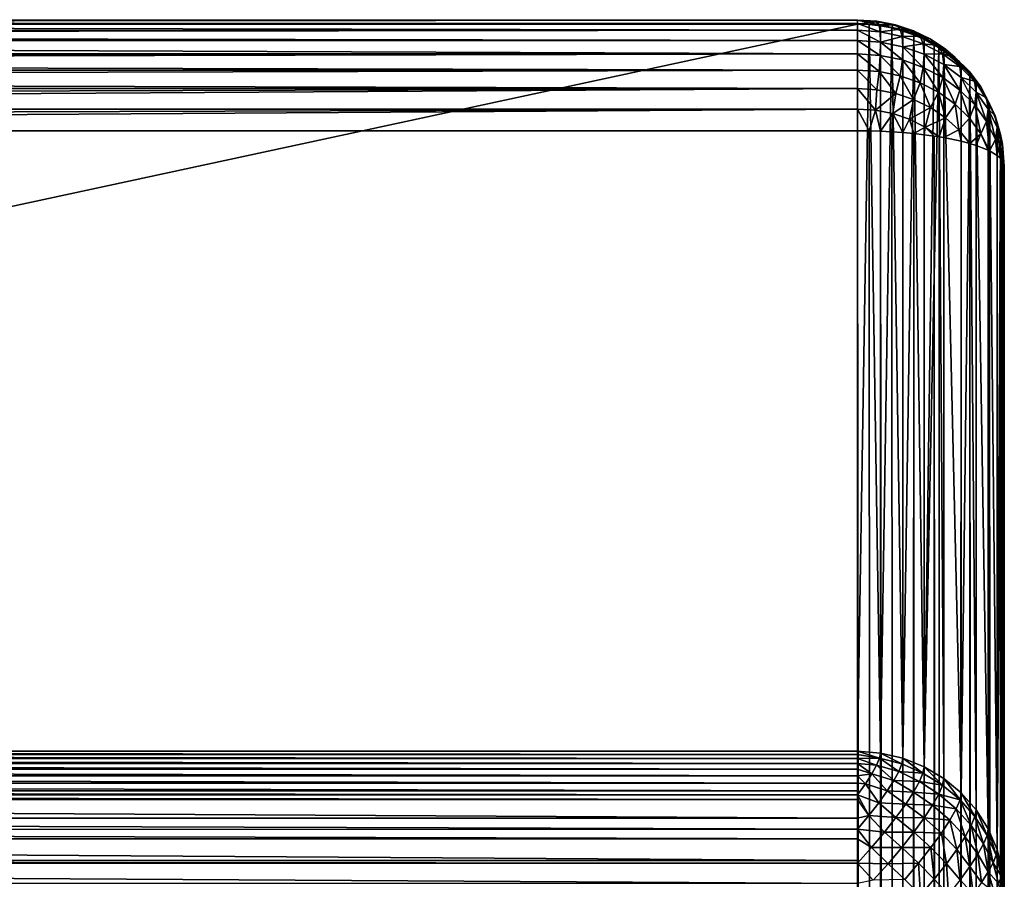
# Model space of a CAD drawing. Extents: x -551 to 551, y -279 to 201.
# Tile 108 of 108: x 538 to 551, y 190 to 201. Entities that reach past the tile are written whole.
import ezdxf

# ---------------------------------------------------------------- set-up
doc = ezdxf.new("R2010")
doc.units = 0
doc.header["$LTSCALE"] = 65.185185
for name, color, linetype in [('108', 7, 'CONTINUOUS'), ('112', 7, 'CONTINUOUS'), ('113', 7, 'CONTINUOUS'), ('136', 7, 'CONTINUOUS'), ('154', 7, 'CONTINUOUS'), ('155', 7, 'CONTINUOUS'), ('157', 7, 'CONTINUOUS'), ('159', 7, 'CONTINUOUS'), ('160', 7, 'CONTINUOUS')]:
    doc.layers.add(name, color=color, linetype=linetype)

msp = doc.modelspace()

# ---------------------------------------------------------------- linework, layer by layer
at = {"layer": '108', "color": 7, "linetype": 'CONTINUOUS'}
for points in [[(548.654, -244.777, 153.03), (549, -240.083, 151.859), (503, 199.947, 42.148), (548.654, -244.777, 153.03)], [(503, 199.947, 42.148), (549, -240.083, 151.859), (549, 199.947, 42.148), (503, 199.947, 42.148)], [(547.623, -249.377, 154.177), (548.654, -244.777, 153.03), (503, 199.947, 42.148), (547.623, -249.377, 154.177)], [(545.928, -253.787, 155.276), (547.623, -249.377, 154.177), (503, 199.947, 42.148), (545.928, -253.787, 155.276)], [(543.603, -257.918, 156.306), (545.928, -253.787, 155.276), (503, 199.947, 42.148), (543.603, -257.918, 156.306)], [(540.695, -261.686, 157.246), (543.603, -257.918, 156.306), (503, 199.947, 42.148), (540.695, -261.686, 157.246)], [(537.265, -265.015, 158.076), (540.695, -261.686, 157.246), (503, 199.947, 42.148), (537.265, -265.015, 158.076)]]:
    msp.add_3dface(points, dxfattribs=at)
at = {"layer": '112', "color": 7, "linetype": 'CONTINUOUS'}
for points in [[(551, 199.463, 40.207), (551, -240.566, 149.919), (551, 167.453, 31.698), (551, 199.463, 40.207)], [(551, 189.544, 0.425), (551, 199.463, 40.207), (551, 167.453, 31.698), (551, 189.544, 0.425)]]:
    msp.add_3dface(points, dxfattribs=at)
at = {"layer": '113', "color": 7, "linetype": 'CONTINUOUS'}
for points in [[(503, 201.403, 39.723), (549, 201.403, 39.723), (503, 191.485, -0.059), (503, 201.403, 39.723)], [(503, 191.485, -0.059), (549, 201.403, 39.723), (549, 191.485, -0.059), (503, 191.485, -0.059)]]:
    msp.add_3dface(points, dxfattribs=at)
at = {"layer": '136', "color": 7, "linetype": 'CONTINUOUS'}
for points in [[(549, 199.947, 42.148), (549, -240.083, 151.859), (549.313, -240.088, 151.835), (549, 199.947, 42.148)], [(549, 199.947, 42.148), (549.313, -240.088, 151.835), (549.157, 199.945, 42.142), (549, 199.947, 42.148)], [(549.157, 199.945, 42.142), (549.313, -240.088, 151.835), (549.313, 199.941, 42.124), (549.157, 199.945, 42.142)], [(549.313, -240.088, 151.835), (549.618, -240.106, 151.764), (549.313, 199.941, 42.124), (549.313, -240.088, 151.835)], [(549.313, 199.941, 42.124), (549.618, -240.106, 151.764), (549.467, 199.933, 42.094), (549.313, 199.941, 42.124)], [(549.467, 199.933, 42.094), (549.618, -240.106, 151.764), (549.618, 199.923, 42.053), (549.467, 199.933, 42.094)], [(549.618, 199.923, 42.053), (549.618, -240.106, 151.764), (549.765, 199.91, 42), (549.618, 199.923, 42.053)], [(549.618, -240.106, 151.764), (549.909, -240.135, 151.647), (549.765, 199.91, 42), (549.618, -240.106, 151.764)], [(549.765, 199.91, 42), (549.909, -240.135, 151.647), (549.908, 199.894, 41.936), (549.765, 199.91, 42)], [(549.908, 199.894, 41.936), (549.909, -240.135, 151.647), (550.045, 199.875, 41.862), (549.908, 199.894, 41.936)], [(549.909, -240.135, 151.647), (550.176, -240.175, 151.488), (550.045, 199.875, 41.862), (549.909, -240.135, 151.647)], [(550.045, 199.875, 41.862), (550.176, -240.175, 151.488), (550.11, 199.865, 41.821), (550.045, 199.875, 41.862)], [(550.11, 199.865, 41.821), (550.176, -240.175, 151.488), (550.176, 199.854, 41.777), (550.11, 199.865, 41.821)], [(550.176, 199.854, 41.777), (550.176, -240.175, 151.488), (550.414, 199.805, 41.579), (550.176, 199.854, 41.777)], [(550.176, -240.175, 151.488), (550.415, -240.224, 151.29), (550.414, 199.805, 41.579), (550.176, -240.175, 151.488)], [(550.414, 199.805, 41.579), (550.415, -240.224, 151.29), (550.532, 199.774, 41.455), (550.414, 199.805, 41.579)], [(550.415, -240.224, 151.29), (550.619, -240.282, 151.058), (550.532, 199.774, 41.455), (550.415, -240.224, 151.29)], [(550.532, 199.774, 41.455), (550.619, -240.282, 151.058), (550.618, 199.747, 41.348), (550.532, 199.774, 41.455)], [(550.618, 199.747, 41.348), (550.619, -240.282, 151.058), (550.782, 199.682, 41.088), (550.618, 199.747, 41.348)], [(550.619, -240.282, 151.058), (550.783, -240.347, 150.798), (550.782, 199.682, 41.088), (550.619, -240.282, 151.058)], [(550.782, 199.682, 41.088), (550.783, -240.347, 150.798), (550.799, 199.674, 41.055), (550.782, 199.682, 41.088)], [(550.783, -240.347, 150.798), (550.903, -240.417, 150.516), (550.799, 199.674, 41.055), (550.783, -240.347, 150.798)], [(550.799, 199.674, 41.055), (550.903, -240.417, 150.516), (550.902, 199.612, 40.807), (550.799, 199.674, 41.055)], [(550.902, 199.612, 40.807), (550.903, -240.417, 150.516), (550.951, 199.57, 40.636), (550.902, 199.612, 40.807)], [(550.903, -240.417, 150.516), (550.976, -240.491, 150.22), (550.951, 199.57, 40.636), (550.903, -240.417, 150.516)], [(550.951, 199.57, 40.636), (550.976, -240.491, 150.22), (550.975, 199.538, 40.511), (550.951, 199.57, 40.636)], [(551, -240.566, 149.919), (551, 199.463, 40.207), (550.975, 199.538, 40.511), (551, -240.566, 149.919)], [(550.976, -240.491, 150.22), (551, -240.566, 149.919), (550.975, 199.538, 40.511), (550.976, -240.491, 150.22)]]:
    msp.add_3dface(points, dxfattribs=at)
at = {"layer": '154', "color": 7, "linetype": 'CONTINUOUS'}
for points in [[(549, 191.485, -0.059), (549, 201.403, 39.723), (549.157, 201.397, 39.725), (549, 191.485, -0.059)], [(549, 191.485, -0.059), (549.157, 201.397, 39.725), (549.31, 191.461, -0.053), (549, 191.485, -0.059)], [(549.157, 201.397, 39.725), (549.313, 201.379, 39.729), (549.31, 191.461, -0.053), (549.157, 201.397, 39.725)], [(549.313, 201.379, 39.729), (549.467, 201.35, 39.737), (549.31, 191.461, -0.053), (549.313, 201.379, 39.729)], [(549.31, 191.461, -0.053), (549.467, 201.35, 39.737), (549.616, 191.39, -0.035), (549.31, 191.461, -0.053)], [(549.467, 201.35, 39.737), (549.618, 201.308, 39.747), (549.616, 191.39, -0.035), (549.467, 201.35, 39.737)], [(549.618, 201.308, 39.747), (549.765, 201.256, 39.76), (549.616, 191.39, -0.035), (549.618, 201.308, 39.747)], [(549.616, 191.39, -0.035), (549.765, 201.256, 39.76), (549.906, 191.274, -0.006), (549.616, 191.39, -0.035)], [(549.765, 201.256, 39.76), (549.908, 201.192, 39.776), (549.906, 191.274, -0.006), (549.765, 201.256, 39.76)], [(549.908, 201.192, 39.776), (550.045, 201.117, 39.795), (549.906, 191.274, -0.006), (549.908, 201.192, 39.776)], [(550.045, 201.117, 39.795), (550.106, 201.08, 39.804), (549.906, 191.274, -0.006), (550.045, 201.117, 39.795)], [(549.906, 191.274, -0.006), (550.106, 201.08, 39.804), (550.174, 191.115, 0.033), (549.906, 191.274, -0.006)], [(550.106, 201.08, 39.804), (550.176, 201.033, 39.816), (550.174, 191.115, 0.033), (550.106, 201.08, 39.804)], [(550.174, 191.115, 0.033), (550.176, 201.033, 39.816), (550.413, 190.917, 0.083), (550.174, 191.115, 0.033)], [(550.176, 201.033, 39.816), (550.414, 200.835, 39.865), (550.413, 190.917, 0.083), (550.176, 201.033, 39.816)], [(550.414, 200.835, 39.865), (550.529, 200.714, 39.895), (550.413, 190.917, 0.083), (550.414, 200.835, 39.865)], [(550.413, 190.917, 0.083), (550.529, 200.714, 39.895), (550.617, 190.685, 0.14), (550.413, 190.917, 0.083)], [(550.529, 200.714, 39.895), (550.618, 200.603, 39.923), (550.617, 190.685, 0.14), (550.529, 200.714, 39.895)], [(550.617, 190.685, 0.14), (550.618, 200.603, 39.923), (550.782, 190.426, 0.205), (550.617, 190.685, 0.14)], [(550.618, 200.603, 39.923), (550.782, 200.344, 39.987), (550.782, 190.426, 0.205), (550.618, 200.603, 39.923)], [(550.782, 200.344, 39.987), (550.797, 200.314, 39.995), (550.782, 190.426, 0.205), (550.782, 200.344, 39.987)], [(550.782, 190.426, 0.205), (550.797, 200.314, 39.995), (550.902, 190.144, 0.275), (550.782, 190.426, 0.205)], [(550.797, 200.314, 39.995), (550.902, 200.062, 40.058), (550.902, 190.144, 0.275), (550.797, 200.314, 39.995)], [(550.902, 200.062, 40.058), (550.95, 199.895, 40.099), (550.902, 190.144, 0.275), (550.902, 200.062, 40.058)], [(550.95, 199.895, 40.099), (550.975, 199.766, 40.131), (550.902, 190.144, 0.275), (550.95, 199.895, 40.099)], [(550.902, 190.144, 0.275), (550.975, 199.766, 40.131), (550.975, 189.848, 0.349), (550.902, 190.144, 0.275)], [(550.975, 199.766, 40.131), (551, 199.464, 40.207), (550.975, 189.848, 0.349), (550.975, 199.766, 40.131)], [(551, 199.464, 40.207), (551, 199.463, 40.207), (550.975, 189.848, 0.349), (551, 199.464, 40.207)], [(551, 199.463, 40.207), (551, 189.544, 0.425), (550.975, 189.848, 0.349), (551, 199.463, 40.207)]]:
    msp.add_3dface(points, dxfattribs=at)
at = {"layer": '155', "color": 7, "linetype": 'CONTINUOUS'}
for points in [[(503, 191.485, -0.059), (549, 191.485, -0.059), (549, 191.441, -0.21), (503, 191.485, -0.059)], [(503, 191.485, -0.059), (549, 191.441, -0.21), (503, 191.441, -0.21), (503, 191.485, -0.059)], [(549, 191.441, -0.21), (549, 191.385, -0.356), (503, 191.441, -0.21), (549, 191.441, -0.21)], [(503, 191.441, -0.21), (549, 191.385, -0.356), (503, 191.385, -0.356), (503, 191.441, -0.21)], [(549, 191.385, -0.356), (549, 191.318, -0.499), (503, 191.385, -0.356), (549, 191.385, -0.356)], [(503, 191.385, -0.356), (549, 191.318, -0.499), (503, 191.318, -0.499), (503, 191.385, -0.356)], [(549, 191.318, -0.499), (549, 191.24, -0.635), (503, 191.318, -0.499), (549, 191.318, -0.499)], [(503, 191.318, -0.499), (549, 191.24, -0.635), (503, 191.24, -0.635), (503, 191.318, -0.499)], [(549, 191.24, -0.635), (549, 191.152, -0.765), (503, 191.24, -0.635), (549, 191.24, -0.635)], [(503, 191.24, -0.635), (549, 191.152, -0.765), (503, 191.152, -0.765), (503, 191.24, -0.635)], [(549, 191.152, -0.765), (549, 191.053, -0.887), (503, 191.152, -0.765), (549, 191.152, -0.765)], [(503, 191.152, -0.765), (549, 191.053, -0.887), (503, 191.053, -0.887), (503, 191.152, -0.765)], [(549, 191.053, -0.887), (549, 190.946, -1.002), (503, 191.053, -0.887), (549, 191.053, -0.887)], [(503, 191.053, -0.887), (549, 190.946, -1.002), (503, 190.946, -1.002), (503, 191.053, -0.887)], [(549, 190.946, -1.002), (549, 190.893, -1.051), (503, 190.946, -1.002), (549, 190.946, -1.002)], [(503, 190.946, -1.002), (549, 190.893, -1.051), (503, 190.889, -1.055), (503, 190.946, -1.002)], [(549, 190.893, -1.051), (549, 190.83, -1.107), (503, 190.889, -1.055), (549, 190.893, -1.051)], [(503, 190.889, -1.055), (549, 190.83, -1.107), (503, 190.83, -1.107), (503, 190.889, -1.055)], [(549, 190.83, -1.107), (549, 190.574, -1.289), (503, 190.83, -1.107), (549, 190.83, -1.107)], [(503, 190.83, -1.107), (549, 190.574, -1.289), (503, 190.574, -1.289), (503, 190.83, -1.107)], [(549, 190.574, -1.289), (549, 190.425, -1.37), (503, 190.574, -1.289), (549, 190.574, -1.289)], [(503, 190.574, -1.289), (549, 190.425, -1.37), (503, 190.421, -1.372), (503, 190.574, -1.289)], [(549, 190.425, -1.37), (549, 190.293, -1.429), (503, 190.421, -1.372), (549, 190.425, -1.37)], [(503, 190.421, -1.372), (549, 190.293, -1.429), (503, 190.293, -1.429), (503, 190.421, -1.372)], [(549, 190.293, -1.429), (549, 189.994, -1.524), (503, 190.293, -1.429), (549, 190.293, -1.429)], [(503, 190.293, -1.429), (549, 189.994, -1.524), (503, 189.994, -1.524), (503, 190.293, -1.429)], [(549, 189.994, -1.524), (549, 189.96, -1.531), (503, 189.994, -1.524), (549, 189.994, -1.524)], [(503, 189.994, -1.524), (549, 189.96, -1.531), (503, 189.957, -1.532), (503, 189.994, -1.524)], [(549, 189.96, -1.531), (549, 189.683, -1.57), (503, 189.957, -1.532), (549, 189.96, -1.531)], [(503, 189.957, -1.532), (549, 189.683, -1.57), (503, 189.683, -1.57), (503, 189.957, -1.532)]]:
    msp.add_3dface(points, dxfattribs=at)
at = {"layer": '157', "color": 7, "linetype": 'CONTINUOUS'}
for points in [[(549, 201.458, 40.344), (549, 201.455, 40.03), (503, 201.462, 40.164), (549, 201.458, 40.344)], [(503, 201.462, 40.164), (549, 201.455, 40.03), (503, 201.455, 40.033), (503, 201.462, 40.164)], [(503, 201.458, 40.347), (549, 201.458, 40.344), (503, 201.462, 40.164), (503, 201.458, 40.347)], [(549, 201.412, 40.655), (549, 201.458, 40.344), (503, 201.42, 40.62), (549, 201.412, 40.655)], [(503, 201.42, 40.62), (549, 201.458, 40.344), (503, 201.458, 40.347), (503, 201.42, 40.62)], [(549, 201.403, 39.723), (503, 201.403, 39.723), (503, 201.455, 40.033), (549, 201.403, 39.723)], [(549, 201.455, 40.03), (549, 201.403, 39.723), (503, 201.455, 40.033), (549, 201.455, 40.03)], [(503, 201.411, 40.657), (549, 201.412, 40.655), (503, 201.42, 40.62), (503, 201.411, 40.657)], [(549, 201.318, 40.955), (549, 201.412, 40.655), (503, 201.411, 40.657), (549, 201.318, 40.955)], [(503, 201.317, 40.956), (549, 201.318, 40.955), (503, 201.411, 40.657), (503, 201.317, 40.956)], [(549, 201.178, 41.236), (549, 201.318, 40.955), (503, 201.26, 41.085), (549, 201.178, 41.236)], [(503, 201.26, 41.085), (549, 201.318, 40.955), (503, 201.317, 40.956), (503, 201.26, 41.085)], [(503, 201.177, 41.237), (549, 201.178, 41.236), (503, 201.26, 41.085), (503, 201.177, 41.237)], [(549, 200.995, 41.492), (549, 201.178, 41.236), (503, 201.177, 41.237), (549, 200.995, 41.492)], [(503, 200.995, 41.493), (549, 200.995, 41.492), (503, 201.177, 41.237), (503, 200.995, 41.493)], [(549, 200.775, 41.716), (549, 200.995, 41.492), (503, 200.889, 41.609), (549, 200.775, 41.716)], [(503, 200.889, 41.609), (549, 200.995, 41.492), (503, 200.943, 41.553), (503, 200.889, 41.609)], [(503, 200.943, 41.553), (549, 200.995, 41.492), (503, 200.995, 41.493), (503, 200.943, 41.553)], [(503, 200.775, 41.717), (549, 200.775, 41.716), (503, 200.889, 41.609), (503, 200.775, 41.717)], [(549, 200.523, 41.903), (549, 200.775, 41.716), (503, 200.652, 41.815), (549, 200.523, 41.903)], [(503, 200.652, 41.815), (549, 200.775, 41.716), (503, 200.775, 41.717), (503, 200.652, 41.815)], [(503, 200.523, 41.903), (549, 200.523, 41.903), (503, 200.652, 41.815), (503, 200.523, 41.903)], [(549, 200.244, 42.048), (549, 200.523, 41.903), (503, 200.244, 42.048), (549, 200.244, 42.048)], [(503, 200.244, 42.048), (549, 200.523, 41.903), (503, 200.386, 41.981), (503, 200.244, 42.048)], [(503, 200.386, 41.981), (549, 200.523, 41.903), (503, 200.523, 41.903), (503, 200.386, 41.981)], [(503, 199.947, 42.148), (549, 199.947, 42.148), (549, 200.244, 42.048), (503, 199.947, 42.148)], [(503, 199.947, 42.148), (549, 200.244, 42.048), (503, 200.097, 42.104), (503, 199.947, 42.148)], [(503, 200.097, 42.104), (549, 200.244, 42.048), (503, 200.244, 42.048), (503, 200.097, 42.104)]]:
    msp.add_3dface(points, dxfattribs=at)
at = {"layer": '159', "color": 7, "linetype": 'CONTINUOUS'}
for points in [[(549, 201.455, 40.03), (549, 201.458, 40.344), (549.261, 201.441, 40.334), (549, 201.455, 40.03)], [(549, 201.458, 40.344), (549, 201.412, 40.655), (549.293, 201.392, 40.643), (549, 201.458, 40.344)], [(549.261, 201.441, 40.334), (549, 201.458, 40.344), (549.293, 201.392, 40.643), (549.261, 201.441, 40.334)], [(549, 201.403, 39.723), (549, 201.455, 40.03), (549.243, 201.439, 40.021), (549, 201.403, 39.723)], [(549.243, 201.439, 40.021), (549, 201.455, 40.03), (549.261, 201.441, 40.334), (549.243, 201.439, 40.021)], [(549.157, 201.397, 39.725), (549, 201.403, 39.723), (549.243, 201.439, 40.021), (549.157, 201.397, 39.725)], [(549, 201.412, 40.655), (549, 201.318, 40.955), (549.308, 201.297, 40.942), (549, 201.412, 40.655)], [(549.293, 201.392, 40.643), (549, 201.412, 40.655), (549.308, 201.297, 40.942), (549.293, 201.392, 40.643)], [(549.313, 201.379, 39.729), (549.157, 201.397, 39.725), (549.243, 201.439, 40.021), (549.313, 201.379, 39.729)], [(549.517, 201.392, 40.305), (549.243, 201.439, 40.021), (549.261, 201.441, 40.334), (549.517, 201.392, 40.305)], [(549.48, 201.393, 39.993), (549.313, 201.379, 39.729), (549.243, 201.439, 40.021), (549.48, 201.393, 39.993)], [(549.48, 201.393, 39.993), (549.243, 201.439, 40.021), (549.517, 201.392, 40.305), (549.48, 201.393, 39.993)], [(549.517, 201.392, 40.305), (549.261, 201.441, 40.334), (549.293, 201.392, 40.643), (549.517, 201.392, 40.305)], [(549.579, 201.334, 40.609), (549.517, 201.392, 40.305), (549.293, 201.392, 40.643), (549.579, 201.334, 40.609)], [(549.579, 201.334, 40.609), (549.293, 201.392, 40.643), (549.308, 201.297, 40.942), (549.579, 201.334, 40.609)], [(549.467, 201.35, 39.737), (549.313, 201.379, 39.729), (549.48, 201.393, 39.993), (549.467, 201.35, 39.737)], [(549.706, 201.316, 39.947), (549.467, 201.35, 39.737), (549.48, 201.393, 39.993), (549.706, 201.316, 39.947)], [(549.618, 201.308, 39.747), (549.467, 201.35, 39.737), (549.706, 201.316, 39.947), (549.618, 201.308, 39.747)], [(549.706, 201.316, 39.947), (549.48, 201.393, 39.993), (549.762, 201.311, 40.256), (549.706, 201.316, 39.947)], [(549.762, 201.311, 40.256), (549.48, 201.393, 39.993), (549.517, 201.392, 40.305), (549.762, 201.311, 40.256)], [(549.762, 201.311, 40.256), (549.517, 201.392, 40.305), (549.579, 201.334, 40.609), (549.762, 201.311, 40.256)], [(549, 201.318, 40.955), (549, 201.178, 41.236), (549.313, 201.157, 41.223), (549, 201.318, 40.955)], [(549.308, 201.297, 40.942), (549, 201.318, 40.955), (549.313, 201.157, 41.223), (549.308, 201.297, 40.942)], [(549.609, 201.235, 40.905), (549.579, 201.334, 40.609), (549.308, 201.297, 40.942), (549.609, 201.235, 40.905)], [(549.609, 201.235, 40.905), (549.308, 201.297, 40.942), (549.313, 201.157, 41.223), (549.609, 201.235, 40.905)], [(549.618, 201.094, 41.186), (549.609, 201.235, 40.905), (549.313, 201.157, 41.223), (549.618, 201.094, 41.186)], [(549.852, 201.239, 40.551), (549.762, 201.311, 40.256), (549.579, 201.334, 40.609), (549.852, 201.239, 40.551)], [(549.852, 201.239, 40.551), (549.579, 201.334, 40.609), (549.609, 201.235, 40.905), (549.852, 201.239, 40.551)], [(549.895, 201.134, 40.845), (549.852, 201.239, 40.551), (549.609, 201.235, 40.905), (549.895, 201.134, 40.845)], [(549.895, 201.134, 40.845), (549.609, 201.235, 40.905), (549.618, 201.094, 41.186), (549.895, 201.134, 40.845)], [(549.765, 201.256, 39.76), (549.618, 201.308, 39.747), (549.706, 201.316, 39.947), (549.765, 201.256, 39.76)], [(549.916, 201.211, 39.884), (549.765, 201.256, 39.76), (549.706, 201.316, 39.947), (549.916, 201.211, 39.884)], [(549.916, 201.211, 39.884), (549.706, 201.316, 39.947), (549.99, 201.2, 40.19), (549.916, 201.211, 39.884)], [(549.99, 201.2, 40.19), (549.706, 201.316, 39.947), (549.762, 201.311, 40.256), (549.99, 201.2, 40.19)], [(549.99, 201.2, 40.19), (549.762, 201.311, 40.256), (549.852, 201.239, 40.551), (549.99, 201.2, 40.19)], [(549.908, 201.192, 39.776), (549.765, 201.256, 39.76), (549.916, 201.211, 39.884), (549.908, 201.192, 39.776)], [(550.103, 201.109, 40.473), (549.99, 201.2, 40.19), (549.852, 201.239, 40.551), (550.103, 201.109, 40.473)], [(550.103, 201.109, 40.473), (549.852, 201.239, 40.551), (549.895, 201.134, 40.845), (550.103, 201.109, 40.473)], [(549, 201.178, 41.236), (549, 200.995, 41.492), (549.309, 200.975, 41.479), (549, 201.178, 41.236)], [(549.313, 201.157, 41.223), (549, 201.178, 41.236), (549.309, 200.975, 41.479), (549.313, 201.157, 41.223)], [(549.61, 200.913, 41.442), (549.313, 201.157, 41.223), (549.309, 200.975, 41.479), (549.61, 200.913, 41.442)], [(549.618, 201.094, 41.186), (549.313, 201.157, 41.223), (549.61, 200.913, 41.442), (549.618, 201.094, 41.186)], [(549.896, 200.811, 41.381), (549.618, 201.094, 41.186), (549.61, 200.913, 41.442), (549.896, 200.811, 41.381)], [(549.908, 200.991, 41.124), (549.895, 201.134, 40.845), (549.618, 201.094, 41.186), (549.908, 200.991, 41.124)], [(549.908, 200.991, 41.124), (549.618, 201.094, 41.186), (549.896, 200.811, 41.381), (549.908, 200.991, 41.124)], [(550.158, 200.996, 40.762), (550.103, 201.109, 40.473), (549.895, 201.134, 40.845), (550.158, 200.996, 40.762)], [(550.158, 200.996, 40.762), (549.895, 201.134, 40.845), (549.908, 200.991, 41.124), (550.158, 200.996, 40.762)], [(550.106, 201.08, 39.804), (549.908, 201.192, 39.776), (549.916, 201.211, 39.884), (550.106, 201.08, 39.804)], [(550.106, 201.08, 39.804), (550.045, 201.117, 39.795), (549.908, 201.192, 39.776), (550.106, 201.08, 39.804)], [(550.106, 201.08, 39.804), (549.916, 201.211, 39.884), (550.197, 201.062, 40.107), (550.106, 201.08, 39.804)], [(550.197, 201.062, 40.107), (549.916, 201.211, 39.884), (549.99, 201.2, 40.19), (550.197, 201.062, 40.107)], [(550.197, 201.062, 40.107), (549.99, 201.2, 40.19), (550.103, 201.109, 40.473), (550.197, 201.062, 40.107)], [(550.329, 200.948, 40.376), (550.197, 201.062, 40.107), (550.103, 201.109, 40.473), (550.329, 200.948, 40.376)], [(550.329, 200.948, 40.376), (550.103, 201.109, 40.473), (550.158, 200.996, 40.762), (550.329, 200.948, 40.376)], [(550.176, 201.033, 39.816), (550.106, 201.08, 39.804), (550.377, 200.899, 40.009), (550.176, 201.033, 39.816)], [(550.377, 200.899, 40.009), (550.106, 201.08, 39.804), (550.197, 201.062, 40.107), (550.377, 200.899, 40.009)], [(549, 200.995, 41.492), (549, 200.775, 41.716), (549.294, 200.756, 41.704), (549, 200.995, 41.492)], [(549.309, 200.975, 41.479), (549, 200.995, 41.492), (549.294, 200.756, 41.704), (549.309, 200.975, 41.479)], [(549.58, 200.698, 41.669), (549.309, 200.975, 41.479), (549.294, 200.756, 41.704), (549.58, 200.698, 41.669)], [(549.61, 200.913, 41.442), (549.309, 200.975, 41.479), (549.58, 200.698, 41.669), (549.61, 200.913, 41.442)], [(550.16, 200.673, 41.298), (549.908, 200.991, 41.124), (549.896, 200.811, 41.381), (550.16, 200.673, 41.298)], [(550.175, 200.851, 41.04), (550.158, 200.996, 40.762), (549.908, 200.991, 41.124), (550.175, 200.851, 41.04)], [(550.175, 200.851, 41.04), (549.908, 200.991, 41.124), (550.16, 200.673, 41.298), (550.175, 200.851, 41.04)], [(550.394, 200.824, 40.658), (550.329, 200.948, 40.376), (550.158, 200.996, 40.762), (550.394, 200.824, 40.658)], [(550.394, 200.824, 40.658), (550.158, 200.996, 40.762), (550.175, 200.851, 41.04), (550.394, 200.824, 40.658)], [(550.414, 200.835, 39.865), (550.176, 201.033, 39.816), (550.377, 200.899, 40.009), (550.414, 200.835, 39.865)], [(550.377, 200.899, 40.009), (550.197, 201.062, 40.107), (550.329, 200.948, 40.376), (550.377, 200.899, 40.009)], [(550.523, 200.758, 40.262), (550.377, 200.899, 40.009), (550.329, 200.948, 40.376), (550.523, 200.758, 40.262)], [(550.523, 200.758, 40.262), (550.329, 200.948, 40.376), (550.394, 200.824, 40.658), (550.523, 200.758, 40.262)], [(549.853, 200.602, 41.612), (549.61, 200.913, 41.442), (549.58, 200.698, 41.669), (549.853, 200.602, 41.612)], [(549.896, 200.811, 41.381), (549.61, 200.913, 41.442), (549.853, 200.602, 41.612), (549.896, 200.811, 41.381)], [(550.105, 200.472, 41.534), (549.896, 200.811, 41.381), (549.853, 200.602, 41.612), (550.105, 200.472, 41.534)], [(550.16, 200.673, 41.298), (549.896, 200.811, 41.381), (550.105, 200.472, 41.534), (550.16, 200.673, 41.298)], [(550.395, 200.501, 41.195), (550.175, 200.851, 41.04), (550.16, 200.673, 41.298), (550.395, 200.501, 41.195)], [(550.414, 200.676, 40.935), (550.394, 200.824, 40.658), (550.175, 200.851, 41.04), (550.414, 200.676, 40.935)], [(550.414, 200.676, 40.935), (550.175, 200.851, 41.04), (550.395, 200.501, 41.195), (550.414, 200.676, 40.935)], [(550.529, 200.714, 39.895), (550.414, 200.835, 39.865), (550.377, 200.899, 40.009), (550.529, 200.714, 39.895)], [(550.529, 200.714, 39.895), (550.377, 200.899, 40.009), (550.523, 200.758, 40.262), (550.529, 200.714, 39.895)], [(550.595, 200.623, 40.537), (550.523, 200.758, 40.262), (550.394, 200.824, 40.658), (550.595, 200.623, 40.537)], [(550.595, 200.623, 40.537), (550.394, 200.824, 40.658), (550.414, 200.676, 40.935), (550.595, 200.623, 40.537)], [(549, 200.775, 41.716), (549, 200.523, 41.903), (549.262, 200.506, 41.893), (549, 200.775, 41.716)], [(549.294, 200.756, 41.704), (549, 200.775, 41.716), (549.262, 200.506, 41.893), (549.294, 200.756, 41.704)], [(549.519, 200.457, 41.863), (549.294, 200.756, 41.704), (549.262, 200.506, 41.893), (549.519, 200.457, 41.863)], [(549.58, 200.698, 41.669), (549.294, 200.756, 41.704), (549.519, 200.457, 41.863), (549.58, 200.698, 41.669)], [(549.764, 200.376, 41.815), (549.58, 200.698, 41.669), (549.519, 200.457, 41.863), (549.764, 200.376, 41.815)], [(549.853, 200.602, 41.612), (549.58, 200.698, 41.669), (549.764, 200.376, 41.815), (549.853, 200.602, 41.612)], [(550.596, 200.299, 41.074), (550.414, 200.676, 40.935), (550.395, 200.501, 41.195), (550.596, 200.299, 41.074)], [(550.618, 200.472, 40.812), (550.595, 200.623, 40.537), (550.414, 200.676, 40.935), (550.618, 200.472, 40.812)], [(550.618, 200.472, 40.812), (550.414, 200.676, 40.935), (550.596, 200.299, 41.074), (550.618, 200.472, 40.812)], [(550.68, 200.545, 40.134), (550.529, 200.714, 39.895), (550.523, 200.758, 40.262), (550.68, 200.545, 40.134)], [(550.68, 200.545, 40.134), (550.523, 200.758, 40.262), (550.595, 200.623, 40.537), (550.68, 200.545, 40.134)], [(550.618, 200.603, 39.923), (550.529, 200.714, 39.895), (550.68, 200.545, 40.134), (550.618, 200.603, 39.923)], [(549.992, 200.264, 41.748), (549.853, 200.602, 41.612), (549.764, 200.376, 41.815), (549.992, 200.264, 41.748)], [(550.105, 200.472, 41.534), (549.853, 200.602, 41.612), (549.992, 200.264, 41.748), (550.105, 200.472, 41.534)], [(550.331, 200.31, 41.436), (550.16, 200.673, 41.298), (550.105, 200.472, 41.534), (550.331, 200.31, 41.436)], [(550.395, 200.501, 41.195), (550.16, 200.673, 41.298), (550.331, 200.31, 41.436), (550.395, 200.501, 41.195)], [(550.757, 200.397, 40.402), (550.68, 200.545, 40.134), (550.595, 200.623, 40.537), (550.757, 200.397, 40.402)], [(550.757, 200.397, 40.402), (550.595, 200.623, 40.537), (550.618, 200.472, 40.812), (550.757, 200.397, 40.402)], [(550.797, 200.314, 39.995), (550.782, 200.344, 39.987), (550.618, 200.603, 39.923), (550.797, 200.314, 39.995)], [(550.797, 200.314, 39.995), (550.618, 200.603, 39.923), (550.68, 200.545, 40.134), (550.797, 200.314, 39.995)], [(550.797, 200.314, 39.995), (550.68, 200.545, 40.134), (550.757, 200.397, 40.402), (550.797, 200.314, 39.995)], [(549, 200.523, 41.903), (549, 200.244, 42.048), (549.244, 200.228, 42.039), (549, 200.523, 41.903)], [(549.262, 200.506, 41.893), (549, 200.523, 41.903), (549.244, 200.228, 42.039), (549.262, 200.506, 41.893)], [(549.519, 200.457, 41.863), (549.262, 200.506, 41.893), (549.244, 200.228, 42.039), (549.519, 200.457, 41.863)], [(549.482, 200.181, 42.01), (549.519, 200.457, 41.863), (549.244, 200.228, 42.039), (549.482, 200.181, 42.01)], [(549.764, 200.376, 41.815), (549.519, 200.457, 41.863), (549.482, 200.181, 42.01), (549.764, 200.376, 41.815)], [(550.199, 200.125, 41.664), (550.105, 200.472, 41.534), (549.992, 200.264, 41.748), (550.199, 200.125, 41.664)], [(550.331, 200.31, 41.436), (550.105, 200.472, 41.534), (550.199, 200.125, 41.664), (550.331, 200.31, 41.436)], [(550.525, 200.12, 41.322), (550.395, 200.501, 41.195), (550.331, 200.31, 41.436), (550.525, 200.12, 41.322)], [(550.596, 200.299, 41.074), (550.395, 200.501, 41.195), (550.525, 200.12, 41.322), (550.596, 200.299, 41.074)], [(550.759, 200.074, 40.938), (550.618, 200.472, 40.812), (550.596, 200.299, 41.074), (550.759, 200.074, 40.938)], [(550.782, 200.242, 40.674), (550.757, 200.397, 40.402), (550.618, 200.472, 40.812), (550.782, 200.242, 40.674)], [(550.782, 200.242, 40.674), (550.618, 200.472, 40.812), (550.759, 200.074, 40.938), (550.782, 200.242, 40.674)], [(549.709, 200.104, 41.964), (549.764, 200.376, 41.815), (549.482, 200.181, 42.01), (549.709, 200.104, 41.964)], [(549.992, 200.264, 41.748), (549.764, 200.376, 41.815), (549.709, 200.104, 41.964), (549.992, 200.264, 41.748)], [(550.38, 199.962, 41.566), (550.331, 200.31, 41.436), (550.199, 200.125, 41.664), (550.38, 199.962, 41.566)], [(550.525, 200.12, 41.322), (550.331, 200.31, 41.436), (550.38, 199.962, 41.566), (550.525, 200.12, 41.322)], [(550.682, 199.907, 41.194), (550.596, 200.299, 41.074), (550.525, 200.12, 41.322), (550.682, 199.907, 41.194)], [(550.759, 200.074, 40.938), (550.596, 200.299, 41.074), (550.682, 199.907, 41.194), (550.759, 200.074, 40.938)], [(550.877, 200.153, 40.255), (550.797, 200.314, 39.995), (550.757, 200.397, 40.402), (550.877, 200.153, 40.255)], [(550.877, 200.153, 40.255), (550.757, 200.397, 40.402), (550.782, 200.242, 40.674), (550.877, 200.153, 40.255)], [(550.902, 200.062, 40.058), (550.797, 200.314, 39.995), (550.877, 200.153, 40.255), (550.902, 200.062, 40.058)], [(549, 199.947, 42.148), (549.157, 199.945, 42.142), (549, 200.244, 42.048), (549, 199.947, 42.148)], [(549, 200.244, 42.048), (549.157, 199.945, 42.142), (549.244, 200.228, 42.039), (549, 200.244, 42.048)], [(549.157, 199.945, 42.142), (549.313, 199.941, 42.124), (549.244, 200.228, 42.039), (549.157, 199.945, 42.142)], [(549.313, 199.941, 42.124), (549.482, 200.181, 42.01), (549.244, 200.228, 42.039), (549.313, 199.941, 42.124)], [(549.313, 199.941, 42.124), (549.467, 199.933, 42.094), (549.482, 200.181, 42.01), (549.313, 199.941, 42.124)], [(549.467, 199.933, 42.094), (549.618, 199.923, 42.053), (549.482, 200.181, 42.01), (549.467, 199.933, 42.094)], [(549.618, 199.923, 42.053), (549.709, 200.104, 41.964), (549.482, 200.181, 42.01), (549.618, 199.923, 42.053)], [(549.92, 199.998, 41.9), (549.992, 200.264, 41.748), (549.709, 200.104, 41.964), (549.92, 199.998, 41.9)], [(550.199, 200.125, 41.664), (549.992, 200.264, 41.748), (549.92, 199.998, 41.9), (550.199, 200.125, 41.664)], [(550.878, 199.829, 40.791), (550.782, 200.242, 40.674), (550.759, 200.074, 40.938), (550.878, 199.829, 40.791)], [(550.902, 199.994, 40.525), (550.877, 200.153, 40.255), (550.782, 200.242, 40.674), (550.902, 199.994, 40.525)], [(550.902, 199.994, 40.525), (550.782, 200.242, 40.674), (550.878, 199.829, 40.791), (550.902, 199.994, 40.525)], [(550.95, 199.895, 40.099), (550.902, 200.062, 40.058), (550.877, 200.153, 40.255), (550.95, 199.895, 40.099)], [(550.95, 199.895, 40.099), (550.877, 200.153, 40.255), (550.902, 199.994, 40.525), (550.95, 199.895, 40.099)], [(549.618, 199.923, 42.053), (549.765, 199.91, 42), (549.709, 200.104, 41.964), (549.618, 199.923, 42.053)], [(549.765, 199.91, 42), (549.92, 199.998, 41.9), (549.709, 200.104, 41.964), (549.765, 199.91, 42)], [(550.11, 199.865, 41.821), (550.199, 200.125, 41.664), (549.92, 199.998, 41.9), (550.11, 199.865, 41.821)], [(550.11, 199.865, 41.821), (550.176, 199.854, 41.777), (550.199, 200.125, 41.664), (550.11, 199.865, 41.821)], [(550.176, 199.854, 41.777), (550.38, 199.962, 41.566), (550.199, 200.125, 41.664), (550.176, 199.854, 41.777)], [(550.532, 199.774, 41.455), (550.525, 200.12, 41.322), (550.38, 199.962, 41.566), (550.532, 199.774, 41.455)], [(550.532, 199.774, 41.455), (550.682, 199.907, 41.194), (550.525, 200.12, 41.322), (550.532, 199.774, 41.455)], [(550.799, 199.674, 41.055), (550.759, 200.074, 40.938), (550.682, 199.907, 41.194), (550.799, 199.674, 41.055)], [(550.799, 199.674, 41.055), (550.878, 199.829, 40.791), (550.759, 200.074, 40.938), (550.799, 199.674, 41.055)], [(549.765, 199.91, 42), (549.908, 199.894, 41.936), (549.92, 199.998, 41.9), (549.765, 199.91, 42)], [(549.908, 199.894, 41.936), (550.045, 199.875, 41.862), (549.92, 199.998, 41.9), (549.908, 199.894, 41.936)], [(550.045, 199.875, 41.862), (550.11, 199.865, 41.821), (549.92, 199.998, 41.9), (550.045, 199.875, 41.862)], [(550.176, 199.854, 41.777), (550.414, 199.805, 41.579), (550.38, 199.962, 41.566), (550.176, 199.854, 41.777)], [(550.414, 199.805, 41.579), (550.532, 199.774, 41.455), (550.38, 199.962, 41.566), (550.414, 199.805, 41.579)], [(550.532, 199.774, 41.455), (550.618, 199.747, 41.348), (550.682, 199.907, 41.194), (550.532, 199.774, 41.455)], [(550.618, 199.747, 41.348), (550.782, 199.682, 41.088), (550.682, 199.907, 41.194), (550.618, 199.747, 41.348)], [(550.782, 199.682, 41.088), (550.799, 199.674, 41.055), (550.682, 199.907, 41.194), (550.782, 199.682, 41.088)], [(550.951, 199.57, 40.636), (550.902, 199.994, 40.525), (550.878, 199.829, 40.791), (550.951, 199.57, 40.636)], [(550.951, 199.57, 40.636), (550.975, 199.733, 40.368), (550.902, 199.994, 40.525), (550.951, 199.57, 40.636)], [(550.975, 199.733, 40.368), (550.95, 199.895, 40.099), (550.902, 199.994, 40.525), (550.975, 199.733, 40.368)], [(550.975, 199.766, 40.131), (550.95, 199.895, 40.099), (550.975, 199.733, 40.368), (550.975, 199.766, 40.131)], [(550.799, 199.674, 41.055), (550.902, 199.612, 40.807), (550.878, 199.829, 40.791), (550.799, 199.674, 41.055)], [(550.902, 199.612, 40.807), (550.951, 199.57, 40.636), (550.878, 199.829, 40.791), (550.902, 199.612, 40.807)], [(551, 199.464, 40.207), (550.975, 199.766, 40.131), (550.975, 199.733, 40.368), (551, 199.464, 40.207)], [(550.951, 199.57, 40.636), (550.975, 199.538, 40.511), (550.975, 199.733, 40.368), (550.951, 199.57, 40.636)], [(550.975, 199.538, 40.511), (551, 199.464, 40.207), (550.975, 199.733, 40.368), (550.975, 199.538, 40.511)], [(550.975, 199.538, 40.511), (551, 199.463, 40.207), (551, 199.464, 40.207), (550.975, 199.538, 40.511)]]:
    msp.add_3dface(points, dxfattribs=at)
at = {"layer": '160', "color": 7, "linetype": 'CONTINUOUS'}
for points in [[(549, 191.485, -0.059), (549.31, 191.461, -0.053), (549.297, 191.39, -0.285), (549, 191.485, -0.059)], [(549, 191.441, -0.21), (549, 191.485, -0.059), (549.297, 191.39, -0.285), (549, 191.441, -0.21)], [(549, 191.385, -0.356), (549, 191.441, -0.21), (549.297, 191.39, -0.285), (549, 191.385, -0.356)], [(549.297, 191.39, -0.285), (549.31, 191.461, -0.053), (549.602, 191.314, -0.286), (549.297, 191.39, -0.285)], [(549.31, 191.461, -0.053), (549.616, 191.39, -0.035), (549.602, 191.314, -0.286), (549.31, 191.461, -0.053)], [(549.259, 191.295, -0.506), (549, 191.385, -0.356), (549.297, 191.39, -0.285), (549.259, 191.295, -0.506)], [(549, 191.318, -0.499), (549, 191.385, -0.356), (549.259, 191.295, -0.506), (549, 191.318, -0.499)], [(549, 191.24, -0.635), (549, 191.318, -0.499), (549.196, 191.179, -0.71), (549, 191.24, -0.635)], [(549.196, 191.179, -0.71), (549, 191.318, -0.499), (549.259, 191.295, -0.506), (549.196, 191.179, -0.71)], [(549.196, 191.179, -0.71), (549.259, 191.295, -0.506), (549.495, 191.088, -0.745), (549.196, 191.179, -0.71)], [(549.259, 191.295, -0.506), (549.297, 191.39, -0.285), (549.562, 191.212, -0.524), (549.259, 191.295, -0.506)], [(549.495, 191.088, -0.745), (549.259, 191.295, -0.506), (549.562, 191.212, -0.524), (549.495, 191.088, -0.745)], [(549.562, 191.212, -0.524), (549.297, 191.39, -0.285), (549.602, 191.314, -0.286), (549.562, 191.212, -0.524)], [(549.562, 191.212, -0.524), (549.602, 191.314, -0.286), (549.89, 191.187, -0.287), (549.562, 191.212, -0.524)], [(549.602, 191.314, -0.286), (549.616, 191.39, -0.035), (549.89, 191.187, -0.287), (549.602, 191.314, -0.286)], [(549.616, 191.39, -0.035), (549.906, 191.274, -0.006), (549.89, 191.187, -0.287), (549.616, 191.39, -0.035)], [(549, 191.152, -0.765), (549, 191.24, -0.635), (549.196, 191.179, -0.71), (549, 191.152, -0.765)], [(549.109, 191.044, -0.893), (549, 191.152, -0.765), (549.196, 191.179, -0.71), (549.109, 191.044, -0.893)], [(549, 191.053, -0.887), (549, 191.152, -0.765), (549.109, 191.044, -0.893), (549, 191.053, -0.887)], [(549.109, 191.044, -0.893), (549.196, 191.179, -0.71), (549.403, 190.945, -0.944), (549.109, 191.044, -0.893)], [(549.403, 190.945, -0.944), (549.196, 191.179, -0.71), (549.495, 191.088, -0.745), (549.403, 190.945, -0.944)], [(549.495, 191.088, -0.745), (549.562, 191.212, -0.524), (549.842, 191.072, -0.553), (549.495, 191.088, -0.745)], [(549.842, 191.072, -0.553), (549.562, 191.212, -0.524), (549.89, 191.187, -0.287), (549.842, 191.072, -0.553)], [(549.842, 191.072, -0.553), (549.89, 191.187, -0.287), (550.157, 191.024, -0.262), (549.842, 191.072, -0.553)], [(549.89, 191.187, -0.287), (549.906, 191.274, -0.006), (550.157, 191.024, -0.262), (549.89, 191.187, -0.287)], [(549.906, 191.274, -0.006), (550.174, 191.115, 0.033), (550.157, 191.024, -0.262), (549.906, 191.274, -0.006)], [(549, 190.893, -1.051), (549, 190.946, -1.002), (549, 191.053, -0.887), (549, 190.893, -1.051)], [(549, 190.893, -1.051), (549, 191.053, -0.887), (549.109, 191.044, -0.893), (549, 190.893, -1.051)], [(549, 190.893, -1.051), (549.109, 191.044, -0.893), (549.289, 190.784, -1.117), (549, 190.893, -1.051)], [(549.289, 190.784, -1.117), (549.109, 191.044, -0.893), (549.403, 190.945, -0.944), (549.289, 190.784, -1.117)], [(549.403, 190.945, -0.944), (549.495, 191.088, -0.745), (549.764, 190.93, -0.798), (549.403, 190.945, -0.944)], [(549.764, 190.93, -0.798), (549.495, 191.088, -0.745), (549.842, 191.072, -0.553), (549.764, 190.93, -0.798)], [(549.764, 190.93, -0.798), (549.842, 191.072, -0.553), (550.106, 190.902, -0.541), (549.764, 190.93, -0.798)], [(550.106, 190.902, -0.541), (549.842, 191.072, -0.553), (550.157, 191.024, -0.262), (550.106, 190.902, -0.541)], [(550.396, 190.824, -0.217), (550.106, 190.902, -0.541), (550.157, 191.024, -0.262), (550.396, 190.824, -0.217)], [(550.174, 191.115, 0.033), (550.396, 190.824, -0.217), (550.157, 191.024, -0.262), (550.174, 191.115, 0.033)], [(550.174, 191.115, 0.033), (550.413, 190.917, 0.083), (550.396, 190.824, -0.217), (550.174, 191.115, 0.033)], [(549, 190.83, -1.107), (549, 190.893, -1.051), (549.155, 190.61, -1.26), (549, 190.83, -1.107)], [(549.155, 190.61, -1.26), (549, 190.893, -1.051), (549.289, 190.784, -1.117), (549.155, 190.61, -1.26)], [(549.289, 190.784, -1.117), (549.403, 190.945, -0.944), (549.657, 190.765, -1.017), (549.289, 190.784, -1.117)], [(549.657, 190.765, -1.017), (549.403, 190.945, -0.944), (549.764, 190.93, -0.798), (549.657, 190.765, -1.017)], [(549.657, 190.765, -1.017), (549.764, 190.93, -0.798), (550.023, 190.751, -0.798), (549.657, 190.765, -1.017)], [(550.023, 190.751, -0.798), (549.764, 190.93, -0.798), (550.106, 190.902, -0.541), (550.023, 190.751, -0.798)], [(550.344, 190.7, -0.5), (550.023, 190.751, -0.798), (550.106, 190.902, -0.541), (550.344, 190.7, -0.5)], [(550.396, 190.824, -0.217), (550.344, 190.7, -0.5), (550.106, 190.902, -0.541), (550.396, 190.824, -0.217)], [(550.413, 190.917, 0.083), (550.6, 190.594, -0.155), (550.396, 190.824, -0.217), (550.413, 190.917, 0.083)], [(550.413, 190.917, 0.083), (550.617, 190.685, 0.14), (550.6, 190.594, -0.155), (550.413, 190.917, 0.083)], [(549, 190.574, -1.289), (549, 190.83, -1.107), (549.155, 190.61, -1.26), (549, 190.574, -1.289)], [(549.155, 190.61, -1.26), (549.289, 190.784, -1.117), (549.523, 190.581, -1.203), (549.155, 190.61, -1.26)], [(549.523, 190.581, -1.203), (549.289, 190.784, -1.117), (549.657, 190.765, -1.017), (549.523, 190.581, -1.203)], [(549.523, 190.581, -1.203), (549.657, 190.765, -1.017), (549.909, 190.577, -1.026), (549.523, 190.581, -1.203)], [(549.909, 190.577, -1.026), (549.657, 190.765, -1.017), (550.023, 190.751, -0.798), (549.909, 190.577, -1.026)], [(550.259, 190.548, -0.761), (549.909, 190.577, -1.026), (550.023, 190.751, -0.798), (550.259, 190.548, -0.761)], [(550.344, 190.7, -0.5), (550.259, 190.548, -0.761), (550.023, 190.751, -0.798), (550.344, 190.7, -0.5)], [(550.396, 190.824, -0.217), (550.549, 190.472, -0.435), (550.344, 190.7, -0.5), (550.396, 190.824, -0.217)], [(550.6, 190.594, -0.155), (550.549, 190.472, -0.435), (550.396, 190.824, -0.217), (550.6, 190.594, -0.155)], [(549, 190.425, -1.37), (549, 190.574, -1.289), (549.155, 190.61, -1.26), (549, 190.425, -1.37)], [(549, 190.425, -1.37), (549.155, 190.61, -1.26), (549.367, 190.382, -1.353), (549, 190.425, -1.37)], [(549.367, 190.382, -1.353), (549.155, 190.61, -1.26), (549.523, 190.581, -1.203), (549.367, 190.382, -1.353)], [(550.344, 190.7, -0.5), (550.466, 190.321, -0.692), (550.259, 190.548, -0.761), (550.344, 190.7, -0.5)], [(550.549, 190.472, -0.435), (550.466, 190.321, -0.692), (550.344, 190.7, -0.5), (550.549, 190.472, -0.435)], [(550.617, 190.685, 0.14), (550.766, 190.339, -0.076), (550.6, 190.594, -0.155), (550.617, 190.685, 0.14)], [(550.617, 190.685, 0.14), (550.782, 190.426, 0.205), (550.766, 190.339, -0.076), (550.617, 190.685, 0.14)], [(549.367, 190.382, -1.353), (549.523, 190.581, -1.203), (549.767, 190.383, -1.221), (549.367, 190.382, -1.353)], [(549.767, 190.383, -1.221), (549.523, 190.581, -1.203), (549.909, 190.577, -1.026), (549.767, 190.383, -1.221)], [(550.143, 190.371, -0.992), (549.767, 190.383, -1.221), (549.909, 190.577, -1.026), (550.143, 190.371, -0.992)], [(550.259, 190.548, -0.761), (550.143, 190.371, -0.992), (549.909, 190.577, -1.026), (550.259, 190.548, -0.761)], [(550.259, 190.548, -0.761), (550.352, 190.147, -0.92), (550.143, 190.371, -0.992), (550.259, 190.548, -0.761)], [(550.466, 190.321, -0.692), (550.352, 190.147, -0.92), (550.259, 190.548, -0.761), (550.466, 190.321, -0.692)], [(550.6, 190.594, -0.155), (550.718, 190.223, -0.342), (550.549, 190.472, -0.435), (550.6, 190.594, -0.155)], [(550.766, 190.339, -0.076), (550.718, 190.223, -0.342), (550.6, 190.594, -0.155), (550.766, 190.339, -0.076)], [(549, 190.293, -1.429), (549, 190.425, -1.37), (549.191, 190.174, -1.464), (549, 190.293, -1.429)], [(549.191, 190.174, -1.464), (549, 190.425, -1.37), (549.367, 190.382, -1.353), (549.191, 190.174, -1.464)], [(549.191, 190.174, -1.464), (549.367, 190.382, -1.353), (549.601, 190.173, -1.376), (549.191, 190.174, -1.464)], [(549.601, 190.173, -1.376), (549.367, 190.382, -1.353), (549.767, 190.383, -1.221), (549.601, 190.173, -1.376)], [(549.999, 190.173, -1.189), (549.601, 190.173, -1.376), (549.767, 190.383, -1.221), (549.999, 190.173, -1.189)], [(550.143, 190.371, -0.992), (549.999, 190.173, -1.189), (549.767, 190.383, -1.221), (550.143, 190.371, -0.992)], [(550.143, 190.371, -0.992), (550.21, 189.952, -1.115), (549.999, 190.173, -1.189), (550.143, 190.371, -0.992)], [(550.352, 190.147, -0.92), (550.21, 189.952, -1.115), (550.143, 190.371, -0.992), (550.352, 190.147, -0.92)], [(550.549, 190.472, -0.435), (550.639, 190.081, -0.588), (550.466, 190.321, -0.692), (550.549, 190.472, -0.435)], [(550.718, 190.223, -0.342), (550.639, 190.081, -0.588), (550.549, 190.472, -0.435), (550.718, 190.223, -0.342)], [(550.782, 190.426, 0.205), (550.888, 190.067, 0.024), (550.766, 190.339, -0.076), (550.782, 190.426, 0.205)], [(550.782, 190.426, 0.205), (550.902, 190.144, 0.275), (550.888, 190.067, 0.024), (550.782, 190.426, 0.205)], [(549, 189.96, -1.531), (549, 189.994, -1.524), (549, 190.293, -1.429), (549, 189.96, -1.531)], [(549, 189.96, -1.531), (549, 190.293, -1.429), (549.191, 190.174, -1.464), (549, 189.96, -1.531)], [(550.466, 190.321, -0.692), (550.532, 189.915, -0.806), (550.352, 190.147, -0.92), (550.466, 190.321, -0.692)], [(550.639, 190.081, -0.588), (550.532, 189.915, -0.806), (550.466, 190.321, -0.692), (550.639, 190.081, -0.588)], [(550.718, 190.223, -0.342), (550.78, 189.841, -0.436), (550.639, 190.081, -0.588), (550.718, 190.223, -0.342)], [(550.766, 190.339, -0.076), (550.848, 189.966, -0.215), (550.718, 190.223, -0.342), (550.766, 190.339, -0.076)], [(550.848, 189.966, -0.215), (550.78, 189.841, -0.436), (550.718, 190.223, -0.342), (550.848, 189.966, -0.215)], [(550.888, 190.067, 0.024), (550.848, 189.966, -0.215), (550.766, 190.339, -0.076), (550.888, 190.067, 0.024)], [(549, 189.96, -1.531), (549.191, 190.174, -1.464), (549.415, 189.953, -1.488), (549, 189.96, -1.531)], [(549.415, 189.953, -1.488), (549.191, 190.174, -1.464), (549.601, 190.173, -1.376), (549.415, 189.953, -1.488)], [(549.831, 189.96, -1.346), (549.415, 189.953, -1.488), (549.601, 190.173, -1.376), (549.831, 189.96, -1.346)], [(549.999, 190.173, -1.189), (549.831, 189.96, -1.346), (549.601, 190.173, -1.376), (549.999, 190.173, -1.189)], [(549.999, 190.173, -1.189), (550.043, 189.742, -1.27), (549.831, 189.96, -1.346), (549.999, 190.173, -1.189)], [(550.21, 189.952, -1.115), (550.043, 189.742, -1.27), (549.999, 190.173, -1.189), (550.21, 189.952, -1.115)], [(550.352, 190.147, -0.92), (550.398, 189.731, -0.993), (550.21, 189.952, -1.115), (550.352, 190.147, -0.92)], [(550.532, 189.915, -0.806), (550.398, 189.731, -0.993), (550.352, 190.147, -0.92), (550.532, 189.915, -0.806)], [(550.639, 190.081, -0.588), (550.689, 189.697, -0.636), (550.532, 189.915, -0.806), (550.639, 190.081, -0.588)], [(550.78, 189.841, -0.436), (550.689, 189.697, -0.636), (550.639, 190.081, -0.588), (550.78, 189.841, -0.436)], [(550.902, 190.144, 0.275), (550.962, 189.776, 0.116), (550.888, 190.067, 0.024), (550.902, 190.144, 0.275)], [(550.902, 190.144, 0.275), (550.975, 189.848, 0.349), (550.962, 189.776, 0.116), (550.902, 190.144, 0.275)], [(549, 189.683, -1.57), (549, 189.96, -1.531), (549.213, 189.729, -1.555), (549, 189.683, -1.57)], [(549.213, 189.729, -1.555), (549, 189.96, -1.531), (549.415, 189.953, -1.488), (549.213, 189.729, -1.555)], [(549.642, 189.737, -1.459), (549.213, 189.729, -1.555), (549.415, 189.953, -1.488), (549.642, 189.737, -1.459)], [(549.831, 189.96, -1.346), (549.642, 189.737, -1.459), (549.415, 189.953, -1.488), (549.831, 189.96, -1.346)], [(549.831, 189.96, -1.346), (549.857, 189.522, -1.382), (549.642, 189.737, -1.459), (549.831, 189.96, -1.346)], [(550.043, 189.742, -1.27), (549.857, 189.522, -1.382), (549.831, 189.96, -1.346), (550.043, 189.742, -1.27)], [(550.21, 189.952, -1.115), (550.241, 189.532, -1.143), (550.043, 189.742, -1.27), (550.21, 189.952, -1.115)], [(550.398, 189.731, -0.993), (550.241, 189.532, -1.143), (550.21, 189.952, -1.115), (550.398, 189.731, -0.993)], [(550.848, 189.966, -0.215), (550.923, 189.681, -0.106), (550.78, 189.841, -0.436), (550.848, 189.966, -0.215)], [(550.888, 190.067, 0.024), (550.962, 189.776, 0.116), (550.848, 189.966, -0.215), (550.888, 190.067, 0.024)], [(550.962, 189.776, 0.116), (550.923, 189.681, -0.106), (550.848, 189.966, -0.215), (550.962, 189.776, 0.116)], [(550.532, 189.915, -0.806), (550.574, 189.536, -0.809), (550.398, 189.731, -0.993), (550.532, 189.915, -0.806)], [(550.689, 189.697, -0.636), (550.574, 189.536, -0.809), (550.532, 189.915, -0.806), (550.689, 189.697, -0.636)], [(550.78, 189.841, -0.436), (550.86, 189.564, -0.311), (550.689, 189.697, -0.636), (550.78, 189.841, -0.436)], [(550.923, 189.681, -0.106), (550.86, 189.564, -0.311), (550.78, 189.841, -0.436), (550.923, 189.681, -0.106)], [(550.975, 189.848, 0.349), (550.994, 189.506, 0.273), (550.962, 189.776, 0.116), (550.975, 189.848, 0.349)], [(551, 189.544, 0.425), (550.994, 189.506, 0.273), (550.975, 189.848, 0.349), (551, 189.544, 0.425)], [(550.043, 189.742, -1.27), (550.065, 189.323, -1.253), (549.857, 189.522, -1.382), (550.043, 189.742, -1.27)], [(550.241, 189.532, -1.143), (550.065, 189.323, -1.253), (550.043, 189.742, -1.27), (550.241, 189.532, -1.143)], [(550.962, 189.776, 0.116), (550.975, 189.468, 0.121), (550.923, 189.681, -0.106), (550.962, 189.776, 0.116)], [(550.994, 189.506, 0.273), (550.975, 189.468, 0.121), (550.962, 189.776, 0.116), (550.994, 189.506, 0.273)]]:
    msp.add_3dface(points, dxfattribs=at)

doc.saveas('drawing.dxf')
